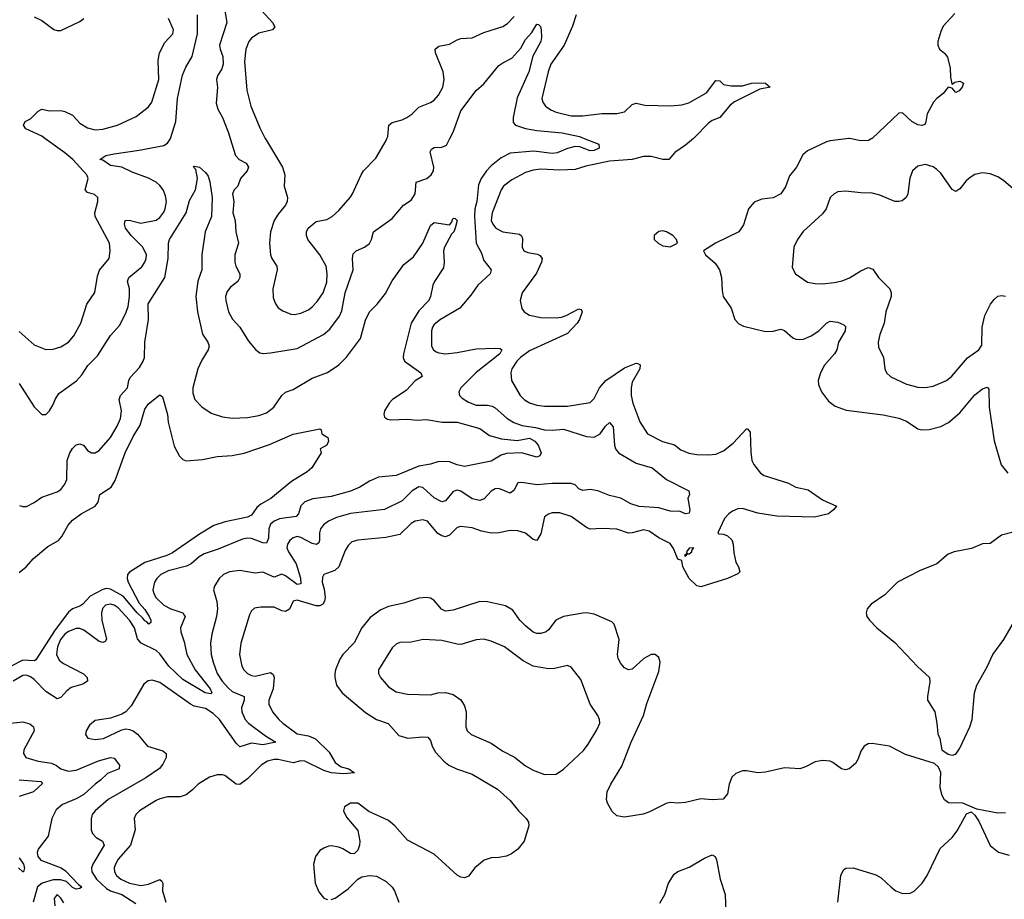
# Model space of a CAD drawing. Header units: inches. Extents: x 1603819 to 1745079, y 385938 to 533966.
# Tile 43 of 256: x 1651173 to 1656344, y 396005 to 400624. Entities that reach past the tile are written whole.
import ezdxf

# ---------------------------------------------------------------- set-up
doc = ezdxf.new("R2010")
doc.units = ezdxf.units.IN
doc.header["$MEASUREMENT"] = 0
doc.layers.add('B6359', color=7, linetype='Continuous')
doc.layers.add('B6450', color=7, linetype='Continuous')

msp = doc.modelspace()

# ---------------------------------------------------------------- linework, layer by layer
at = {"layer": 'B6359', "color": 5}
for points, elevation in [([(1651170, 398714), (1651250, 398590.6), (1651290, 398550.8), (1651310, 398550.8), (1651330, 398570.7), (1651350, 398602.8), (1651358.9, 398630), (1651379.4, 398660.6), (1651472.2, 398727.8), (1651500.2, 398759.8), (1651532.1, 398807.9), (1651581.6, 398858.4), (1651650, 398966), (1651699.9, 399020.1), (1651731.8, 399088.2), (1651742.3, 399117.7), (1651750.5, 399170.5), (1651749.9, 399209.9), (1651739.8, 399250), (1651746.2, 399270), (1651814.5, 399325.5), (1651830.9, 399350), (1651837.3, 399370), (1651839.1, 399390), (1651820.8, 399430), (1651758, 399490), (1651728.6, 399530), (1651723.2, 399550), (1651726.6, 399570), (1651748.6, 399571.4), (1651810, 399555.7), (1651890, 399571.6), (1651910, 399585.2), (1651930, 399612.8), (1651938.1, 399630), (1651944.5, 399670), (1651939.8, 399699.8), (1651926.7, 399730), (1651910, 399753.6), (1651890.3, 399770.3), (1651850, 399791.6), (1651763.3, 399823.3), (1651710, 399849.9), (1651650, 399858.5), (1651610, 399886.2), (1651594, 399890), (1651626.6, 399910), (1651670, 399919.8), (1651801.5, 399938.5), (1651930, 399963.8), (1651950, 399974.7), (1651964.2, 399995.8), (1651965.5, 400000)], 360), ([(1651170, 398987.2), (1651250, 398915.8), (1651310, 398891.3), (1651350, 398893), (1651390, 398905.4), (1651428.9, 398931.1), (1651457, 398963), (1651494.5, 399030), (1651526.8, 399130), (1651568.2, 399191.8), (1651582.1, 399277.9), (1651591.7, 399308.3), (1651642.5, 399370), (1651649, 399410), (1651645, 399450), (1651570.5, 399590), (1651567.6, 399610), (1651583.9, 399670), (1651583.1, 399690), (1651565.5, 399705.5), (1651530, 399716.4), (1651517.3, 399730), (1651533.2, 399790), (1651526.3, 399810), (1651453.1, 399890), (1651410, 399925.3), (1651306.2, 400000)], 380), ([(1654138.2, 400000), (1654214, 399970), (1654216, 399950), (1654190, 399936.2), (1654170, 399935.8), (1654115.5, 399955.5), (1654090, 399958.2), (1654050, 399948.4), (1653995.4, 399924.6), (1653970, 399920.6), (1653873.5, 399933.5), (1653750, 399923.8), (1653701.8, 399898.2), (1653650, 399856.1), (1653625.2, 399830), (1653596.3, 399790), (1653583.5, 399756.5), (1653573.3, 399670), (1653563.5, 399630), (1653561.7, 399590), (1653571.2, 399451.2), (1653598.8, 399398.8), (1653610, 399359.3), (1653649, 399310), (1653644, 399290), (1653579.1, 399230), (1653542.9, 399177.1), (1653484.6, 399110), (1653384, 399050), (1653350, 399022.6), (1653340.7, 399010), (1653335.5, 398990), (1653335.6, 398910), (1653346, 398890), (1653360.2, 398880.2), (1653373.9, 398873.9), (1653410, 398868.7), (1653470, 398875.5), (1653570, 398895.1), (1653670, 398899.7), (1653696.5, 398896.5), (1653705.5, 398890), (1653695, 398870), (1653570, 398771.9), (1653490.2, 398690), (1653480.2, 398670), (1653483.1, 398650), (1653496.3, 398636.3), (1653530, 398615.6), (1653570, 398599.4), (1653630, 398599.2), (1653654.6, 398594.6), (1653670, 398586.5), (1653731.3, 398531.3), (1653768.1, 398508.1), (1653812.9, 398492.9), (1653882.7, 398482.7), (1653930, 398470.1), (1653970, 398468.1), (1654030, 398473.6), (1654150, 398435.3), (1654190, 398432.3), (1654222.2, 398450), (1654250, 398488.9), (1654270, 398508.5), (1654290, 398486.8), (1654297.5, 398390), (1654302.2, 398370), (1654318.2, 398350), (1654410, 398296), (1654495.3, 398270), (1654570, 398210.2), (1654686.8, 398150), (1654690.7, 398130), (1654682.7, 398110), (1654692.6, 398050), (1654690, 398033.2), (1654670.4, 398029.6), (1654641.4, 398041.4), (1654590, 398043.4), (1654530, 398061.5), (1654427.1, 398067.1), (1654382.1, 398082.1), (1654330, 398112), (1654270, 398126.3), (1654209.6, 398150.4), (1654170, 398157.6), (1654130, 398151.4), (1654110, 398160.3), (1654090, 398181.5), (1654070, 398187.8), (1653970, 398187.7), (1653890, 398181.4), (1653810, 398194.5), (1653790, 398191.4), (1653767.6, 398152.4), (1653750, 398138.5), (1653690, 398161.6), (1653670, 398160.3), (1653650, 398147.4), (1653612.7, 398107.3), (1653590, 398098.5), (1653550, 398108.5), (1653490, 398147.9), (1653470, 398152.7), (1653450, 398146.2), (1653410, 398097.4), (1653390, 398092.2), (1653350, 398113.4), (1653290, 398166.6), (1653270, 398170.6), (1653234, 398150), (1653182.5, 398097.5), (1653090, 398052.2), (1652910, 398030.5), (1652837, 398010), (1652794.3, 397990), (1652768.7, 397971.3), (1652753.4, 397950), (1652748.4, 397930), (1652747.7, 397890), (1652743.5, 397876.5), (1652732, 397868), (1652710, 397872.6), (1652650, 397904.7), (1652630, 397909.9), (1652610, 397903.4), (1652592.3, 397890), (1652579.3, 397870), (1652576.8, 397850), (1652584.5, 397830), (1652625.8, 397765.8), (1652647.9, 397692.1), (1652650, 397661.6), (1652630, 397658), (1652570, 397704.2), (1652550, 397712.2), (1652510, 397696.5), (1652450, 397722), (1652410, 397717.1), (1652330, 397731.4), (1652275.9, 397724.1), (1652243.7, 397710), (1652221.7, 397690), (1652196.4, 397650), (1652190.4, 397630), (1652208.5, 397568.5), (1652211.8, 397530), (1652207.7, 397490), (1652182.2, 397397.8), (1652175, 397350), (1652178.1, 397290), (1652188.8, 397250), (1652210.8, 397190), (1652237.4, 397150), (1652270, 397113.1), (1652290, 397096.1), (1652352.7, 397070), (1652351.4, 397050), (1652337.6, 397010), (1652339.6, 396990), (1652357, 396950), (1652375.5, 396930), (1652464.3, 396864.3), (1652519.3, 396830), (1652450, 396815.4), (1652390, 396824.9), (1652330, 396804.9), (1652310, 396824.3), (1652222.7, 396950), (1652190, 396981.4), (1652150, 397006.7), (1652090, 397019.6), (1652070, 397029.3), (1651910, 397143.4), (1651870, 397156.1), (1651848.2, 397151.8), (1651825.4, 397134.6), (1651758.3, 397021.7), (1651730, 396989.7), (1651710, 396978), (1651650, 396956.5), (1651570, 396943.1), (1651540.6, 396919.4), (1651522.4, 396890), (1651519.6, 396870), (1651531.3, 396851.3), (1651570, 396843.5), (1651613.6, 396850), (1651710, 396894.6), (1651730, 396899.6), (1651750, 396896.9), (1651770, 396889.2), (1651792.6, 396872.6), (1651844.9, 396810), (1651924.6, 396784.6), (1651943.1, 396770), (1651942.4, 396750), (1651925.1, 396714.9), (1651907.3, 396692.7), (1651836.5, 396643.5), (1651638.2, 396530), (1651570.2, 396470), (1651554.7, 396450), (1651548.2, 396428.2), (1651548.4, 396370), (1651556.5, 396350), (1651575.2, 396330), (1651608.9, 396310), (1651616.2, 396290), (1651557.4, 396190), (1651551.3, 396170), (1651552.8, 396150), (1651577.4, 396110), (1651630, 396061.2), (1651650, 396049.2), (1651709.8, 396029.8), (1651783.8, 395983.8)], 360), ([(1654711.8, 400000), (1654670, 399964.2), (1654613.6, 399926.4), (1654582.8, 399890), (1654550.9, 399889.1), (1654490, 399904.8), (1654450, 399905.6), (1654389.9, 399889.9), (1654270, 399881), (1654146, 399854), (1654090, 399836.5), (1654010, 399834), (1653910, 399839.2), (1653870, 399834), (1653830, 399821.1), (1653757.7, 399782.3), (1653713.8, 399750), (1653701.8, 399730), (1653655, 399610), (1653650.2, 399570), (1653658.5, 399550), (1653674.3, 399530), (1653710, 399509.4), (1653797.8, 399497.8), (1653809.2, 399489.2), (1653814.4, 399474.4), (1653812.9, 399430), (1653820.4, 399410), (1653841.4, 399401.4), (1653892.8, 399392.8), (1653905.7, 399385.7), (1653917.7, 399370), (1653913.4, 399350), (1653886.9, 399293.1), (1653811.6, 399190), (1653801.7, 399150), (1653810, 399107.7), (1653822.4, 399090), (1653850, 399071.7), (1653910, 399060.2), (1653990, 399058.1), (1654017.9, 399062.1), (1654042.4, 399070), (1654110, 399105.3), (1654122.8, 399102.8), (1654126.7, 399090), (1654113.4, 399050), (1654101.5, 399030), (1654050, 398976.1), (1653850, 398884.9), (1653803, 398850), (1653783.5, 398830), (1653758.5, 398790), (1653752.8, 398770), (1653755.9, 398730), (1653802, 398650), (1653822, 398630), (1653850, 398612.7), (1653890, 398600.5), (1653930, 398595), (1654050, 398594.4), (1654170, 398614.3), (1654190, 398634), (1654218, 398690), (1654251.7, 398730), (1654350, 398796), (1654410, 398820.7), (1654419.1, 398819.1), (1654431, 398811), (1654430.2, 398790), (1654390, 398720.7), (1654384, 398690), (1654385, 398650), (1654394.2, 398610), (1654430, 398513), (1654470.4, 398450), (1654549.5, 398409.5), (1654612.3, 398392.3), (1654646.1, 398366.1), (1654687.1, 398347.1), (1654730, 398340.2), (1654790, 398338.2), (1654830, 398342.6), (1654870, 398360.2), (1654920.5, 398399.5), (1654990, 398476), (1654994.8, 398474.8), (1655010, 398458.8), (1655012.5, 398352.5), (1655018.8, 398310), (1655028.6, 398288.6), (1655063.1, 398243.1), (1655083.1, 398230), (1655210.7, 398190.7), (1655250, 398169.4), (1655314.5, 398154.5), (1655390, 398102.2), (1655462.8, 398070), (1655447.7, 398050), (1655420.5, 398030), (1655348.1, 398011.9), (1655150, 398017.4), (1655050, 398032), (1654970, 398057.3), (1654945.5, 398054.6), (1654916.6, 398043.4), (1654897.6, 398030), (1654875.3, 398004.7), (1654839.5, 397930), (1654844.1, 397924.1), (1654870, 397921.7), (1654890, 397914.1), (1654913.1, 397893), (1654920.4, 397870), (1654924, 397824), (1654934.5, 397774.5), (1654948.9, 397750), (1654954.9, 397725.1), (1654945.5, 397714.5), (1654890, 397689.3), (1654750, 397646.3), (1654730, 397651.3), (1654688.7, 397690), (1654656.1, 397750), (1654650, 397784), (1654630, 397791.6), (1654606.9, 397846.9), (1654590, 397873.7), (1654530, 397903.5), (1654478.5, 397938.5), (1654450, 397944.5), (1654390, 397928.9), (1654370, 397927.9), (1654310, 397948), (1654231.8, 397951.8), (1654170, 397949.1), (1654150, 397957.1), (1654070, 398014.8), (1654010, 398035.3), (1653970, 398033.6), (1653950, 398027.6), (1653930, 398012.8), (1653910, 397924.5), (1653890, 397889.7), (1653870, 397895), (1653830, 397927.2), (1653790, 397940.3), (1653750, 397942.2), (1653690, 397929.8), (1653650, 397928), (1653598.6, 397938.6), (1653550, 397955.8), (1653490, 397963.1), (1653470, 397957.2), (1653430, 397916.9), (1653410, 397908.9), (1653390, 397913.5), (1653370, 397925.8), (1653314.8, 397990), (1653290, 397997.7), (1653250.4, 397990), (1653230, 397979), (1653170, 397920.9), (1653095.8, 397904.2), (1652948.4, 397891.6), (1652917.8, 397882.2), (1652897.7, 397862.3), (1652882.6, 397837.4), (1652849.3, 397750), (1652829, 397731), (1652770.4, 397710), (1652763, 397697), (1652762.7, 397670), (1652772.8, 397632.8), (1652777.2, 397590), (1652774.6, 397570), (1652765.3, 397554.7), (1652750, 397546.3), (1652730, 397546.1), (1652630, 397575.4), (1652609.7, 397570.3), (1652590, 397528.4), (1652570, 397515.9), (1652550, 397520.2), (1652510, 397538.6), (1652440.2, 397539.8), (1652405.9, 397534.1), (1652390, 397520.5), (1652380.5, 397499.5), (1652334.5, 397350), (1652327.8, 397290), (1652340.2, 397230), (1652350.2, 397210), (1652370.2, 397190), (1652390, 397179.5), (1652410, 397176.2), (1652490, 397196.3), (1652504.9, 397184.9), (1652510.1, 397170), (1652505, 397110), (1652481.7, 397050), (1652481, 397030), (1652500.2, 396990), (1652535, 396950), (1652555.2, 396930), (1652630, 396874.6), (1652690, 396863.9), (1652727.5, 396847.5), (1652797.9, 396777.9), (1652830, 396723.1), (1652861, 396701), (1652901.3, 396690), (1652932.4, 396670), (1652875.8, 396664.2), (1652810, 396669.2), (1652770, 396681.9), (1652670, 396729.9), (1652650, 396732), (1652610, 396721.3), (1652530, 396739.9), (1652510, 396739.8), (1652474.4, 396730), (1652441.7, 396710), (1652370, 396636.9), (1652330, 396607.3), (1652310, 396609.5), (1652250, 396654.5), (1652238, 396658), (1652210, 396658), (1652170, 396646.2), (1652110.4, 396610), (1652080.7, 396579.3), (1652046.9, 396553.1), (1652016.3, 396543.7), (1651950, 396542.5), (1651910, 396532.7), (1651890, 396524.5), (1651802, 396470), (1651783.1, 396450), (1651775.2, 396430), (1651779.7, 396370), (1651755.1, 396290), (1651690, 396215.3), (1651675.9, 396190), (1651670.2, 396170), (1651671.8, 396150), (1651682.3, 396130), (1651704.2, 396110), (1651750, 396090.1), (1651810, 396077.4), (1651850, 396084.6), (1651909, 396109), (1651920.2, 396100.2), (1651925.8, 396090), (1651923.1, 396050), (1651940.4, 395990)], 380), ([(1652278.8, 400000), (1652307.3, 399910), (1652326, 399890), (1652363.1, 399870), (1652374.2, 399850), (1652368.2, 399830), (1652333.2, 399790), (1652318.3, 399750), (1652299.5, 399730), (1652290.3, 399710), (1652298.6, 399670), (1652291.9, 399610), (1652304.2, 399570), (1652308, 399510), (1652322, 399450), (1652303.9, 399390), (1652303.2, 399350), (1652307.7, 399330), (1652329.3, 399290), (1652330.2, 399270), (1652318.6, 399250), (1652281, 399219), (1652262.7, 399197.3), (1652254.4, 399170), (1652255.2, 399150), (1652270, 399090.6), (1652291.6, 399051.6), (1652330.2, 399010), (1652375.4, 398935.4), (1652411.5, 398891.6), (1652434.9, 398874.9), (1652451.7, 398871.7), (1652490, 398874.4), (1652630, 398898), (1652768.2, 398970), (1652801.3, 398998.7), (1652853, 399067), (1652865.7, 399094.3), (1652882.7, 399190), (1652924.2, 399310), (1652921.5, 399370), (1652924.7, 399395.3), (1652939.7, 399410), (1652984.2, 399430), (1653010.5, 399449.5), (1653020.8, 399470), (1653031.1, 399510), (1653130, 399580.3), (1653188.6, 399650), (1653230, 399676.5), (1653249.8, 399710), (1653255.6, 399770), (1653311.2, 399790), (1653335.1, 399810), (1653346.4, 399830), (1653347.9, 399850), (1653329, 399930), (1653335.7, 399944.3), (1653350, 399952.5), (1653390, 399954.3), (1653414.3, 399965.7), (1653432.4, 400000)], 360), ([(1652463.3, 400000), (1652468.9, 399988.9), (1652553.1, 399850), (1652566.3, 399810), (1652562.6, 399750), (1652579.5, 399690), (1652577.4, 399670), (1652568.8, 399650), (1652530, 399603), (1652510, 399569.6), (1652490.1, 399509.9), (1652484.8, 399450), (1652490.2, 399390), (1652496.9, 399370), (1652523.5, 399330), (1652526, 399310), (1652502.4, 399210), (1652504.3, 399164.3), (1652515.2, 399135.2), (1652531.2, 399111.2), (1652555.2, 399095.2), (1652597.8, 399077.8), (1652616.3, 399076.3), (1652650, 399083.2), (1652690, 399101.1), (1652710, 399116.2), (1652736.3, 399143.7), (1652766.9, 399190), (1652786.3, 399246.3), (1652789, 399290), (1652783.4, 399330), (1652749.9, 399390), (1652686.8, 399470), (1652678.8, 399490), (1652679.9, 399510), (1652689, 399530), (1652730, 399563.6), (1652786, 399574), (1652814.5, 399590), (1652850, 399622.4), (1652908.3, 399690), (1652921.7, 399710), (1652966, 399810), (1652979.6, 399830), (1653043.3, 399896.7), (1653097.4, 399990), (1653102.1, 400000)], 380), ([(1655527.3, 400000), (1655430, 399987.2), (1655410, 399982.7), (1655310, 399934.7), (1655285.6, 399914.4), (1655253.4, 399850), (1655216.2, 399803.8), (1655194.2, 399745.8), (1655170, 399709.6), (1655130, 399688.2), (1655070, 399681), (1655030, 399665.1), (1655000.2, 399630), (1654973.9, 399546.1), (1654950.4, 399510), (1654826.8, 399450), (1654764.7, 399410), (1654774.8, 399390), (1654825.2, 399345.3), (1654848.7, 399310), (1654858.7, 399270), (1654861.7, 399201.7), (1654868.4, 399170), (1654910.4, 399110), (1654928.2, 399050), (1654950, 399026.4), (1654974.9, 399014.9), (1655090, 398986.9), (1655130, 398989), (1655170, 398998.3), (1655190, 398991.7), (1655233.5, 398953.5), (1655250, 398946), (1655270, 398944.2), (1655290, 398946.5), (1655330, 398963.2), (1655369.8, 398990), (1655410, 399030.2), (1655430, 399040.8), (1655470, 399034.9), (1655501.7, 399021.7), (1655510, 399013.4), (1655507.9, 398990), (1655474, 398930), (1655464.5, 398890), (1655453, 398870), (1655400.2, 398810), (1655378.8, 398770), (1655367.1, 398730), (1655368.5, 398708.5), (1655384.7, 398670), (1655421.5, 398621.5), (1655455.1, 398595), (1655513.7, 398573.7), (1655708.7, 398548.7), (1655790, 398532.1), (1655830, 398514.9), (1655890, 398476), (1655910.2, 398470.2), (1655950, 398471.3), (1656010, 398486.9), (1656050.5, 398509.5), (1656110, 398560.2), (1656190, 398653.8), (1656230, 398685.8), (1656254.5, 398694.5), (1656263.4, 398683.4), (1656264.1, 398590), (1656290, 398412), (1656327.1, 398287.1), (1656362, 398242)], 420), ([(1655649, 400000), (1655630.2, 399989.8), (1655590, 399988.6), (1655531.8, 400000)], 420), ([(1651172.8, 398072.8), (1651190, 398067.3), (1651210, 398068.2), (1651250, 398088.5), (1651290, 398117.4), (1651370, 398144.6), (1651390, 398157.6), (1651410, 398185.5), (1651420.3, 398210), (1651423.5, 398310), (1651436.5, 398350), (1651450, 398373.1), (1651470, 398391.5), (1651490, 398396.9), (1651510, 398388.5), (1651530, 398362.6), (1651550, 398350.3), (1651570, 398350.3), (1651590, 398362.3), (1651650, 398430.3), (1651685.7, 398490), (1651703.2, 398530), (1651708, 398570), (1651695.8, 398630), (1651702, 398650), (1651739.3, 398690), (1651746.8, 398730), (1651754.4, 398745.6), (1651801.8, 398798.2), (1651821.6, 398830), (1651828.2, 398850), (1651831.1, 398930), (1651849.4, 399050), (1651847.5, 399132.5), (1651935.2, 399270), (1651953.8, 399370), (1651955.2, 399450), (1651960.8, 399470), (1652047.1, 399610), (1652066, 399674), (1652096.5, 399730), (1652107.3, 399790), (1652097.6, 399837.6), (1652085.6, 399850), (1652090, 399854.9), (1652117.3, 399850), (1652150, 399822), (1652162.7, 399802.8), (1652172.7, 399772.7), (1652183.5, 399690), (1652181.1, 399590), (1652147.3, 399510), (1652129.5, 399390), (1652130.1, 399310), (1652108.7, 399251.3), (1652098.4, 399170), (1652107.2, 399090), (1652132.8, 398972.9), (1652161.8, 398930), (1652168.4, 398910), (1652163.8, 398890), (1652130, 398836.8), (1652109.6, 398790), (1652083.2, 398690), (1652082.1, 398662.1), (1652093.6, 398630), (1652130, 398591.3), (1652178.3, 398558.3), (1652238, 398538), (1652290, 398531.8), (1652370, 398535.4), (1652430, 398546.4), (1652470, 398560.2), (1652508.4, 398590), (1652550, 398650.3), (1652570, 398667.6), (1652610, 398681.8), (1652710, 398741.7), (1652790, 398771.6), (1652850, 398811.3), (1652890, 398852), (1652962.4, 398950), (1652990, 399046.4), (1653009.9, 399090.1), (1653050, 399130.3), (1653094.6, 399185.4), (1653130, 399253), (1653190, 399338.4), (1653241.7, 399378.3), (1653290, 399450.7), (1653330, 399543), (1653350, 399558.4), (1653430, 399546.8), (1653441.5, 399558.5), (1653450, 399582), (1653459.6, 399579.6), (1653470.2, 399570), (1653460.5, 399530), (1653452.9, 399510), (1653441.6, 399498.4), (1653404, 399430), (1653399.6, 399410), (1653402.9, 399350), (1653399.2, 399320.8), (1653352.2, 399250), (1653343.6, 399230), (1653330.9, 399170), (1653321.5, 399150), (1653270, 399094.5), (1653229.1, 399030.9), (1653189.3, 398869.3), (1653186.7, 398850), (1653193.6, 398830), (1653280.3, 398770), (1653286.4, 398750), (1653250, 398727.2), (1653202.5, 398677.5), (1653131.6, 398630), (1653113.1, 398610), (1653088.9, 398570), (1653085.3, 398550), (1653090, 398536), (1653105.7, 398525.7), (1653123.2, 398523.2), (1653210, 398525.4), (1653261, 398521), (1653310, 398524.8), (1653391.3, 398511.3), (1653470, 398511.2), (1653590, 398477.6), (1653640.4, 398440.4), (1653702.9, 398422.9), (1653785.7, 398414.3), (1653850, 398426), (1653879.3, 398410), (1653895.9, 398390), (1653912.7, 398350), (1653905.8, 398334.2), (1653890, 398326.6), (1653809.5, 398349.5), (1653730, 398345.3), (1653702.6, 398337.4), (1653650, 398306.6), (1653510, 398278.2), (1653470, 398286.5), (1653430, 398302.4), (1653375.4, 398304.6), (1653330.2, 398289.8), (1653270, 398279), (1653150, 398230.6), (1653058.5, 398221.5), (1653010, 398201.2), (1652960.3, 398170), (1652910, 398147.8), (1652810, 398120.9), (1652712.7, 398107.3), (1652670, 398092.4), (1652649.5, 398070.5), (1652637.8, 398030), (1652624.7, 398015.3), (1652537.2, 398002.8), (1652509.1, 397990.9), (1652490, 397975.3), (1652481.2, 397950), (1652479.2, 397900.8), (1652470, 397875.3), (1652450, 397877.3), (1652390, 397898.8), (1652370, 397901.4), (1652343.8, 397896.2), (1652216.1, 397843.9), (1652141.5, 397818.5), (1652116.4, 397803.6), (1652073.7, 397766.3), (1652050, 397753.7), (1651954, 397730), (1651915.2, 397710), (1651893.4, 397690), (1651881, 397670), (1651871.8, 397630), (1651877.1, 397610), (1651890, 397588.4), (1651930, 397549.5), (1651967.2, 397530), (1652030, 397510.1), (1652037.7, 397497.7), (1652041.6, 397490), (1652017.6, 397430), (1652019, 397410), (1652037, 397357), (1652051.2, 397290), (1652095.4, 397210), (1652173.3, 397110), (1652182.3, 397090), (1652176.6, 397083.4), (1652148, 397090), (1652030, 397159.3), (1651955.8, 397230), (1651910, 397294.2), (1651890, 397311), (1651810.7, 397350.7), (1651792.6, 397372.6), (1651775.7, 397430), (1651750.3, 397470), (1651690, 397535.5), (1651670, 397549.9), (1651650, 397555.2), (1651623.6, 397550), (1651608.3, 397531.7), (1651603.3, 397510), (1651604, 397470), (1651628.5, 397371.5), (1651621.6, 397358.4), (1651610, 397353.3), (1651590, 397359.2), (1651510, 397418.2), (1651490, 397426.2), (1651470, 397427.3), (1651430, 397412.1), (1651410, 397397.2), (1651388.3, 397370), (1651372.4, 397330), (1651366.6, 397290), (1651380.6, 397260.6), (1651403.3, 397243.3), (1651508.9, 397188.9), (1651528, 397170), (1651530.3, 397149.7), (1651504.6, 397135.4), (1651443.4, 397116.6), (1651420.8, 397099.2), (1651390, 397064.2), (1651370, 397058.3), (1651310, 397095.4), (1651250, 397158.7), (1651230, 397174), (1651210, 397181.2), (1651190, 397179.4), (1651139.8, 397150)], 340), ([(1656390, 399735.1), (1656340.2, 399780.2), (1656310, 399798.4), (1656270, 399814.8), (1656230, 399819.3), (1656190, 399810.9), (1656164.2, 399795.8), (1656143, 399777), (1656110, 399735.6), (1656090, 399722), (1656070, 399731.8), (1656010, 399817.6), (1655990, 399838), (1655970, 399851.1), (1655930, 399864), (1655890, 399855.1), (1655861.6, 399830), (1655847.9, 399792.1), (1655836.9, 399710), (1655828.7, 399690), (1655807, 399673), (1655790, 399668.4), (1655770, 399669.7), (1655690, 399702.7), (1655650, 399713.7), (1655590, 399714.5), (1655510, 399724), (1655470, 399719.7), (1655450, 399709.6), (1655430.4, 399690), (1655408.9, 399630), (1655390, 399604.2), (1655288.5, 399511.5), (1655257.6, 399470), (1655238.7, 399430), (1655230, 399322), (1655247.3, 399290), (1655310, 399246.4), (1655350, 399238.7), (1655390, 399237.4), (1655450, 399243.5), (1655493.4, 399253.4), (1655531.1, 399268.9), (1655590, 399304.6), (1655630, 399322), (1655654, 399314), (1655683, 399270), (1655742.3, 399210), (1655750.3, 399190), (1655749.1, 399170), (1655721.5, 399090), (1655713, 399030), (1655691.3, 398970), (1655682, 398930), (1655683.6, 398903.6), (1655710.3, 398850), (1655717.1, 398790), (1655725.5, 398770), (1655748, 398748), (1655830, 398710.3), (1655890, 398693.8), (1655930, 398693.4), (1655970, 398699.7), (1656040.7, 398730), (1656068.6, 398751.4), (1656150.8, 398849.2), (1656211.2, 398890), (1656225.6, 398914.4), (1656227.3, 399010), (1656241.6, 399070), (1656272.1, 399130), (1656290, 399155.3), (1656310, 399171.7), (1656330, 399175.6), (1656350, 399172.9)], 440), ([(1651170, 397721.5), (1651207.1, 397750), (1651246.2, 397793.8), (1651322.1, 397857.9), (1651376.4, 397890), (1651395.3, 397910), (1651428, 397970), (1651450, 397995.8), (1651496.9, 398030), (1651569.8, 398070.2), (1651585.7, 398090), (1651594.3, 398130), (1651653.8, 398170), (1651675, 398205), (1651727.9, 398350), (1651770, 398434.9), (1651805.6, 398494.4), (1651830, 398578.4), (1651850, 398606.4), (1651910, 398654.8), (1651923.5, 398643.5), (1651950.3, 398550.3), (1651952.4, 398510), (1651984.4, 398384.4), (1652012.5, 398332.5), (1652030, 398314.8), (1652048.2, 398308.2), (1652134.2, 398314.2), (1652210, 398330.3), (1652290, 398335.3), (1652351.7, 398348.3), (1652486, 398394), (1652610, 398446.8), (1652750, 398474.8), (1652756, 398470), (1652760.7, 398450), (1652792, 398430), (1652796, 398410), (1652786, 398390), (1652751.3, 398370), (1652756, 398350), (1652706.8, 398270), (1652682.8, 398250), (1652601.7, 398198.3), (1652492.9, 398110), (1652439.6, 398080.4), (1652418.1, 398061.9), (1652390, 398021.7), (1652370, 398012.3), (1652252.3, 397987.7), (1652192.8, 397967.2), (1652117.6, 397922.5), (1651975.4, 397824.6), (1651945.8, 397810), (1651830, 397773.3), (1651750, 397722.6), (1651739.8, 397710), (1651737.8, 397690), (1651743.3, 397670), (1651800.7, 397560.7), (1651830, 397526.9), (1651852.5, 397490), (1651862.3, 397470), (1651862, 397458), (1651852, 397450), (1651841.6, 397461.6), (1651830, 397466.6), (1651820.9, 397480.9), (1651790, 397509.4), (1651716.3, 397596.3), (1651650, 397632.8), (1651630, 397636.7), (1651610, 397631.8), (1651543.6, 397596.4), (1651505, 397555), (1651490, 397544.7), (1651450, 397530.4), (1651430, 397512.2), (1651360.1, 397419.9), (1651257.8, 397262.2), (1651250, 397258), (1651190, 397261.4), (1651129.1, 397230)], 320), ([(1656390, 397932.5), (1656330, 397917.6), (1656270, 397874), (1656230, 397871.1), (1656172.7, 397847.3), (1656081, 397830), (1656050, 397816.9), (1655990, 397766), (1655899.1, 397730), (1655784, 397670), (1655716.9, 397603.1), (1655645.5, 397554.5), (1655623.8, 397530), (1655618, 397510), (1655623, 397490), (1655635.5, 397470), (1655674.9, 397430), (1655770, 397353.7), (1655887.6, 397227.6), (1655950.4, 397170), (1655953.8, 397146.2), (1655940.4, 397070), (1655941.6, 397050), (1655979.1, 396990), (1655990.4, 396930), (1655994.8, 396874.8), (1656006, 396850), (1656016.3, 396790), (1656050, 396766.7), (1656070, 396762.4), (1656090, 396768), (1656110, 396798.8), (1656163.6, 396910), (1656175.1, 396950), (1656187.8, 397090), (1656200.5, 397130), (1656254.5, 397225.5), (1656284.7, 397290), (1656342.4, 397370), (1656425.9, 397514.1)], 420), ([(1656350, 396459.3), (1656310, 396457), (1656199, 396479), (1656126, 396510), (1656051.9, 396511.9), (1656030, 396526.6), (1656017.6, 396550), (1656007.1, 396590), (1656011.2, 396671.2), (1655998.6, 396698.6), (1655977.7, 396717.7), (1655825.3, 396765.3), (1655741.2, 396810), (1655650, 396824), (1655630, 396821.3), (1655608.4, 396810), (1655590, 396782.7), (1655577.2, 396742.8), (1655562.6, 396717.4), (1655530, 396689.5), (1655510, 396684.5), (1655490, 396689.4), (1655444.1, 396724.1), (1655430, 396729.7), (1655390, 396733.3), (1655350, 396727.3), (1655299.9, 396700.1), (1655270.3, 396689.7), (1655190, 396694.7), (1655090, 396673.3), (1655050, 396669.6), (1654990, 396680.5), (1654970, 396679.6), (1654934.6, 396665.4), (1654913.5, 396646.5), (1654899.5, 396610), (1654890, 396559), (1654868.5, 396531.5), (1654810, 396527.8), (1654750, 396533.3), (1654670, 396513.6), (1654630, 396509.4), (1654590, 396512.7), (1654568.9, 396508.9), (1654477.4, 396462.6), (1654447.3, 396452.7), (1654350, 396437), (1654310, 396444), (1654285.5, 396465.5), (1654261.1, 396510), (1654255.9, 396530), (1654259.4, 396570), (1654277.4, 396610), (1654336.1, 396703.9), (1654384.3, 396830), (1654449.1, 396970), (1654466.5, 397033.5), (1654530, 397201), (1654536.9, 397250), (1654530, 397275.1), (1654510.9, 397290.9), (1654490, 397289.7), (1654450.5, 397270), (1654390, 397213.3), (1654370, 397209.7), (1654350, 397220.5), (1654330, 397243.6), (1654316.1, 397270), (1654312.7, 397290), (1654322, 397370), (1654295.6, 397450), (1654282.6, 397462.6), (1654190, 397501.5), (1654150, 397508.8), (1654130, 397507.9), (1654030, 397489.8), (1653989.5, 397470.5), (1653950, 397419.7), (1653937.6, 397410), (1653910, 397401.2), (1653890, 397401.4), (1653870, 397408.6), (1653830, 397440.8), (1653799.3, 397470), (1653763.6, 397523.6), (1653725.3, 397545.3), (1653630, 397566.3), (1653590, 397568), (1653450, 397522.9), (1653410, 397518.2), (1653387.8, 397527.8), (1653350, 397573.6), (1653330, 397586.9), (1653310, 397589.8), (1653270, 397585.6), (1653190, 397560.8), (1653110, 397543.1), (1653070, 397524.8), (1653014.8, 397485.2), (1652970.1, 397429.9), (1652930, 397351.6), (1652870.1, 397289.9), (1652854.8, 397265.2), (1652831.2, 397210), (1652828.5, 397191.5), (1652827.6, 397170), (1652836.9, 397130), (1652866.3, 397090), (1652990, 396985.3), (1653048, 396950), (1653108.6, 396928.6), (1653164.9, 396864.9), (1653210.9, 396850.9), (1653290, 396858.4), (1653316.1, 396856.1), (1653330, 396839.1), (1653339.1, 396810), (1653357.3, 396777.3), (1653400.8, 396730), (1653427.6, 396710), (1653467.6, 396690), (1653550, 396663), (1653682.7, 396582.7), (1653750, 396523.5), (1653792.9, 396470), (1653832.6, 396430), (1653844.7, 396410), (1653847.1, 396390), (1653822.7, 396310), (1653790, 396268.9), (1653755.7, 396244.3), (1653730, 396232.2), (1653690, 396224), (1653650, 396222.8), (1653613, 396210), (1653564.4, 396170), (1653530, 396126), (1653510, 396118), (1653490, 396121.7), (1653470, 396132.6), (1653350, 396242.4), (1653210, 396316.2), (1653144.2, 396390), (1653110, 396418.9), (1653006.6, 396466.6), (1652950, 396509.8), (1652910, 396510.7), (1652878.5, 396490), (1652874.4, 396470), (1652890, 396436.5), (1652950, 396366.8), (1652958.9, 396310), (1652958.7, 396290), (1652950, 396262.7), (1652930, 396243.6), (1652910, 396244.7), (1652870.7, 396270.7), (1652850, 396279.2), (1652810, 396286), (1652795.9, 396284.1), (1652770, 396274.3), (1652750, 396260.5), (1652727.2, 396230), (1652716.1, 396190), (1652725.5, 396090), (1652743.7, 396043.7), (1652770, 396010.4), (1652790, 396003.7)], 420), ([(1651110, 396927.8), (1651190, 396937.1), (1651226.5, 396926.5), (1651246.7, 396910), (1651250.3, 396890), (1651194.9, 396790), (1651193.1, 396770), (1651204.9, 396750), (1651270.6, 396730), (1651339.7, 396719.7), (1651367, 396707), (1651390, 396689.6), (1651430, 396678.5), (1651470, 396683.1), (1651588, 396732), (1651650, 396748.9), (1651670, 396745.6), (1651697.1, 396710), (1651695.8, 396690), (1651634.2, 396665.8), (1651598.5, 396630), (1651569.8, 396610.2), (1651510, 396555.7), (1651470, 396533), (1651397.9, 396502.1), (1651365.1, 396474.9), (1651343.1, 396430), (1651323.8, 396336.2), (1651270, 396269), (1651265.2, 396250), (1651268.4, 396230), (1651284, 396210), (1651390.4, 396170.4), (1651413.9, 396153.9), (1651482.7, 396082.7), (1651500.3, 396070), (1651490, 396061.7), (1651470, 396059.1), (1651450, 396066.8), (1651418.6, 396098.6), (1651388.1, 396108.1), (1651350, 396107.4), (1651290.8, 396090), (1651266.3, 396070), (1651243.7, 395990)], 340), ([(1651170, 396632.6), (1651283.8, 396623.8), (1651292.9, 396612.9), (1651246.4, 396570), (1651170, 396545)], 320), ([(1655469.9, 395990), (1655485.6, 396130), (1655500.3, 396159.7), (1655511.2, 396168.8), (1655550, 396170.3), (1655670, 396133.7), (1655698.2, 396118.2), (1655750, 396068), (1655774.8, 396050), (1655810, 396036.4), (1655850, 396037.6), (1655870, 396048.5), (1655913.5, 396090), (1655938.5, 396130), (1656007.7, 396272.3), (1656069.5, 396330), (1656096.2, 396363.8), (1656146, 396454), (1656170, 396464.7), (1656190, 396446), (1656210, 396416), (1656270, 396287.7), (1656313.1, 396253.1), (1656370, 396236.5)], 420), ([(1654534.4, 395985.6), (1654560.8, 396030), (1654580.4, 396090), (1654610, 396137.1), (1654628.8, 396151.2), (1654690, 396173.1), (1654770, 396220.3), (1654810, 396238), (1654826, 396230), (1654832.7, 396212.7), (1654851.8, 396110), (1654878.9, 396030), (1654881.7, 395930)], 420), ([(1651170, 396223.2), (1651193.9, 396190), (1651198.7, 396170), (1651192.7, 396150), (1651189.5, 396149.5), (1651166.9, 396170)], 320), ([(1652810, 396003.7), (1652830, 396010.3), (1652899, 396060.9), (1652950, 396110.4), (1652970, 396122.6), (1653010, 396130.4), (1653047.2, 396127.2), (1653098.2, 396098.2), (1653129.1, 396069.1), (1653141.3, 396050), (1653165.3, 395990)], 420), ([(1651405.8, 395985.8), (1651390, 396011), (1651370, 396030.8), (1651353.7, 396010), (1651357.6, 395970)], 360)]:
    msp.add_lwpolyline(points, dxfattribs=dict(at, elevation=elevation))
for points, elevation in [([(1654550, 399514.5), (1654530, 399512.3), (1654506, 399490), (1654506, 399470), (1654526.8, 399450), (1654550, 399436.3), (1654589.3, 399430.7), (1654610, 399441), (1654628, 399450), (1654622, 399470), (1654604, 399490), (1654570, 399509.3)], 420), ([(1654712.9, 397850), (1654690, 397849.6), (1654675.3, 397830), (1654679.1, 397820.9), (1654664.9, 397810), (1654670, 397807), (1654680.5, 397819.5), (1654690, 397818.3), (1654703.5, 397830), (1654703, 397837)], 380), ([(1653610, 397371.8), (1653570, 397367.8), (1653490, 397343.4), (1653470, 397344.1), (1653390, 397363.9), (1653292, 397370), (1653230, 397355.8), (1653170, 397353.8), (1653150, 397345.1), (1653130, 397326), (1653058.3, 397210), (1653058.5, 397190), (1653068, 397170), (1653110, 397121.1), (1653150, 397094.7), (1653210, 397082.2), (1653330, 397079.6), (1653370, 397089.3), (1653410, 397091), (1653450, 397080.2), (1653490, 397051.7), (1653510, 397020.5), (1653518.2, 396990), (1653516, 396910), (1653523.1, 396890), (1653543.8, 396870), (1653650, 396825.3), (1653710, 396782.6), (1653771.2, 396751.2), (1653830, 396706.7), (1653870, 396683.8), (1653930, 396660.5), (1653990, 396663), (1654030, 396687.7), (1654133.5, 396786.5), (1654159.6, 396820.4), (1654204.9, 396895.1), (1654219.8, 396930), (1654218, 396950), (1654209.8, 396970), (1654169.8, 397030), (1654119.4, 397159.4), (1654070, 397224.5), (1654050, 397233.6), (1653982.2, 397217.8), (1653950, 397215.5), (1653870, 397229.8), (1653816.9, 397256.9), (1653718.7, 397330), (1653650, 397361.2)], 440)]:
    msp.add_lwpolyline(points, close=True, dxfattribs=dict(at, elevation=elevation))
at = {"layer": 'B6450', "color": 5}
for points, elevation in [([(1651306.2, 400000), (1651290, 400011.7), (1651205.7, 400050), (1651192.8, 400070), (1651202, 400090), (1651230, 400102.6), (1651270, 400142.8), (1651290, 400154.7), (1651330, 400144.7), (1651390, 400147.3), (1651410, 400141.6), (1651450, 400121.8), (1651490, 400081.3), (1651530, 400056.1), (1651570, 400046.4), (1651610, 400048.3), (1651686.6, 400070), (1651785.1, 400114.9), (1651850, 400167.2), (1651867.1, 400190), (1651903.5, 400310), (1651900.2, 400410), (1651908.2, 400450), (1651936.5, 400503.5), (1651977.3, 400550), (1651980.3, 400570), (1651955, 400630)], 380), ([(1651250, 400639.5), (1651290, 400620.3), (1651353.1, 400573.1), (1651370, 400566.7), (1651390, 400567.2), (1651490, 400615.3), (1651510, 400630.3)], 420), ([(1651965.5, 400000), (1651994.2, 400090), (1652002.1, 400210), (1652028, 400332), (1652045.8, 400374.2), (1652078.6, 400430), (1652107.8, 400550), (1652106.5, 400650)], 360), ([(1652251.6, 400670), (1652261.1, 400610), (1652223.5, 400490), (1652225.7, 400470), (1652240.4, 400430), (1652242.3, 400390), (1652234.2, 400365.8), (1652212, 400330), (1652207.4, 400310), (1652211.8, 400268.2), (1652205.9, 400185.9), (1652214.4, 400154.4), (1652238.5, 400110), (1652269.3, 400030), (1652278.8, 400000)], 360), ([(1652444.4, 400670), (1652501.8, 400610), (1652512.8, 400587.2), (1652501.6, 400570), (1652430, 400552.5), (1652390, 400526.2), (1652376.9, 400510), (1652361.6, 400470), (1652354.8, 400405.2), (1652366.3, 400253.7), (1652387.5, 400170), (1652435.4, 400055.4), (1652463.3, 400000)], 380), ([(1653102.1, 400000), (1653106.9, 400010), (1653112.4, 400070), (1653130, 400084.7), (1653182.3, 400097.8), (1653206, 400110), (1653232.2, 400127.8), (1653270, 400164.4), (1653330, 400188.7), (1653350, 400202), (1653373, 400227), (1653396.1, 400270), (1653403.2, 400310), (1653396.8, 400350), (1653357.8, 400450), (1653354.7, 400470), (1653375.1, 400485), (1653430, 400494.7), (1653470, 400518.9), (1653490, 400524.9), (1653550, 400529), (1653610, 400556.9), (1653710, 400587.4), (1653735.3, 400604.7), (1653770, 400640.3)], 380), ([(1654094.9, 400650), (1654076.5, 400590), (1654032.8, 400490), (1653963.2, 400390), (1653948.6, 400350), (1653915.8, 400210), (1653920.9, 400190), (1653934.9, 400170), (1653962.4, 400150), (1653990, 400138.5), (1654070, 400119.1), (1654130, 400118.9), (1654230, 400132.1), (1654310, 400131.2), (1654350, 400140.2), (1654390, 400177.8), (1654410, 400185.5), (1654455.6, 400175.6), (1654591.6, 400171.6), (1654650, 400177.2), (1654687.7, 400187.7), (1654780.7, 400239.3), (1654830, 400304.9), (1654850, 400302.6), (1654870, 400283.5), (1654910, 400275.9), (1654970, 400276.3), (1655016, 400290), (1655052.7, 400292.7), (1655090.8, 400290), (1655114.8, 400270), (1655060.7, 400259.3), (1654927.1, 400192.9), (1654904.8, 400175.2), (1654850, 400111), (1654810, 400094.6), (1654790, 400079.8), (1654716.2, 400003.8), (1654711.8, 400000)], 380), ([(1656083.9, 400656.1), (1656023.8, 400590), (1656010, 400562), (1655994.9, 400510), (1655995.5, 400490), (1656003, 400470), (1656030, 400448.4), (1656046.5, 400426.5), (1656060.4, 400370), (1656061.4, 400321.4), (1656067.7, 400287.7), (1656070, 400284.7), (1656083.5, 400296.5), (1656110, 400300.4), (1656130.5, 400290), (1656123.1, 400270), (1656106.8, 400250), (1656090, 400242.4), (1656070, 400264.5), (1656050, 400269.7), (1656023.1, 400236.9), (1655990, 400209.8), (1655972.6, 400190), (1655938.5, 400130), (1655932.8, 400087.2), (1655926.4, 400073.6), (1655911.4, 400068.6), (1655890, 400072.4), (1655858.7, 400090), (1655810, 400134), (1655790, 400132.7), (1655650, 400000.5), (1655649, 400000)], 420), ([(1653432.4, 400000), (1653450, 400033.7), (1653490, 400144.9), (1653570, 400252.7), (1653610, 400287.8), (1653690, 400383.5), (1653710, 400398.2), (1653758.4, 400421.6), (1653804.8, 400475.1), (1653830, 400519.6), (1653862.9, 400557.1), (1653890, 400600.5), (1653898, 400598), (1653908.3, 400588.3), (1653912.6, 400570), (1653914.3, 400530), (1653910.2, 400510), (1653867.5, 400432.5), (1653846.7, 400350), (1653786.6, 400213.4), (1653764.8, 400110), (1653764.6, 400084.6), (1653776.9, 400070), (1653830, 400052.3), (1653890, 400041.2), (1654022.8, 400030), (1654113, 400010), (1654138.2, 400000)], 360), ([(1655531.8, 400000), (1655530, 400000.4), (1655527.3, 400000)], 420)]:
    msp.add_lwpolyline(points, dxfattribs=dict(at, elevation=elevation))

doc.saveas('drawing.dxf')
